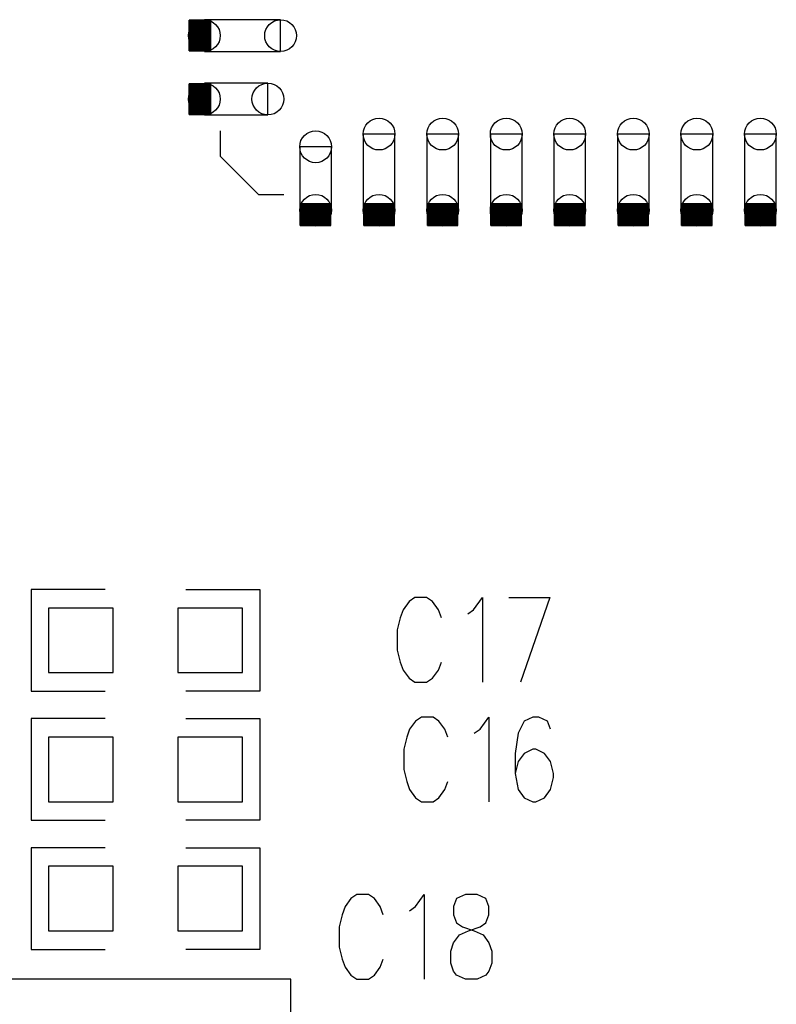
# Model space of a CAD drawing. Extents: x 2 to 38, y 4.3 to 27.6.
# Tile 14 of 25: x 25.7 to 26.7, y 15.2 to 16.5. Entities that reach past the tile are written whole.
import ezdxf

# ---------------------------------------------------------------- set-up
doc = ezdxf.new("R2010")
doc.units = 0
doc.layers.get('0').update_dxf_attribs({"linetype": 'CONTINUOUS'})
doc.layers.add('assy_t', color=3, linetype='CONTINUOUS')

# ---------------------------------------------------------------- blocks, each defined once
blk = doc.blocks.new('D18')
blk.add_lwpolyline([(-0.04232, -0.04232), (0.04232, -0.04232), (0.04232, 0.04232), (-0.04232, 0.04232)], close=True)
blk = doc.blocks.new('D31')
blk.add_lwpolyline([(0.0208, 0.0416), (-0.0208, 0.0416), (-0.0208, -0.0416), (0.0208, -0.0416)], close=True)
for centre in [(0, 0.0416), (0, -0.0416)]:
    blk.add_circle(centre, 0.0208)
blk = doc.blocks.new('D32')
blk.add_lwpolyline([(0.0208, 0.0499), (-0.0208, 0.0499), (-0.0208, -0.0499), (0.0208, -0.0499)], close=True)
for centre in [(0, 0.0499), (0, -0.0499)]:
    blk.add_circle(centre, 0.0208)
blk = doc.blocks.new('D33')
blk.add_lwpolyline([(0.0416, 0.0208), (-0.0416, 0.0208), (-0.0416, -0.0208), (0.0416, -0.0208)], close=True)
for centre in [(-0.0416, 0), (0.0416, 0)]:
    blk.add_circle(centre, 0.0208)
blk = doc.blocks.new('D34')
blk.add_lwpolyline([(0.0499, 0.0208), (-0.0499, 0.0208), (-0.0499, -0.0208), (0.0499, -0.0208)], close=True)
for centre in [(-0.0499, 0), (0.0499, 0)]:
    blk.add_circle(centre, 0.0208)

msp = doc.modelspace()

# ---------------------------------------------------------------- linework, layer by layer
at = {"layer": 'assy_t', "color": 3}
for points in [[(25.945246, 16.461446), (25.945246, 16.501426), (25.916926, 16.501426), (25.916926, 16.461446), (25.945246, 16.461446)], [(25.916926, 16.461446), (25.916926, 16.501426)], [(25.917746, 16.461446), (25.917746, 16.501426)], [(25.918586, 16.461446), (25.918586, 16.501426)], [(25.919426, 16.461446), (25.919426, 16.501426)], [(25.920246, 16.461446), (25.920246, 16.501426)], [(25.921086, 16.461446), (25.921086, 16.501426)], [(25.921926, 16.461446), (25.921926, 16.501426)], [(25.922746, 16.461446), (25.922746, 16.501426)], [(25.923586, 16.461446), (25.923586, 16.501426)], [(25.924426, 16.461446), (25.924426, 16.501426)], [(25.925246, 16.461446), (25.925246, 16.501426)], [(25.926086, 16.461446), (25.926086, 16.501426)], [(25.926926, 16.461446), (25.926926, 16.501426)], [(25.927746, 16.461446), (25.927746, 16.501426)], [(25.928586, 16.461446), (25.928586, 16.501426)], [(25.929426, 16.461446), (25.929426, 16.501426)], [(25.930246, 16.461446), (25.930246, 16.501426)], [(25.931086, 16.461446), (25.931086, 16.501426)], [(25.931926, 16.461446), (25.931926, 16.501426)], [(25.932746, 16.461446), (25.932746, 16.501426)], [(25.933586, 16.461446), (25.933586, 16.501426)], [(25.934426, 16.461446), (25.934426, 16.501426)], [(25.935246, 16.461446), (25.935246, 16.501426)], [(25.936086, 16.461446), (25.936086, 16.501426)], [(25.936926, 16.461446), (25.936926, 16.501426)], [(25.937746, 16.461446), (25.937746, 16.501426)], [(25.938586, 16.461446), (25.938586, 16.501426)], [(25.939426, 16.461446), (25.939426, 16.501426)], [(25.940246, 16.461446), (25.940246, 16.501426)], [(25.941086, 16.461446), (25.941086, 16.501426)], [(25.941906, 16.461446), (25.941906, 16.501426)], [(25.942746, 16.461446), (25.942746, 16.501426)], [(25.943586, 16.461446), (25.943586, 16.501426)], [(25.944406, 16.461446), (25.944406, 16.501426)], [(25.945246, 16.378126), (25.945246, 16.418106), (25.916926, 16.418106), (25.916926, 16.378126), (25.945246, 16.378126)], [(25.916926, 16.378126), (25.916926, 16.418106)], [(25.917746, 16.378126), (25.917746, 16.418106)], [(25.918586, 16.378126), (25.918586, 16.418106)], [(25.919426, 16.378126), (25.919426, 16.418106)], [(25.920246, 16.378126), (25.920246, 16.418106)], [(25.921086, 16.378126), (25.921086, 16.418106)], [(25.921926, 16.378126), (25.921926, 16.418106)], [(25.922746, 16.378126), (25.922746, 16.418106)], [(25.923586, 16.378126), (25.923586, 16.418106)], [(25.924426, 16.378126), (25.924426, 16.418106)], [(25.925246, 16.378126), (25.925246, 16.418106)], [(25.926086, 16.378126), (25.926086, 16.418106)], [(25.926926, 16.378126), (25.926926, 16.418106)], [(25.927746, 16.378126), (25.927746, 16.418106)], [(25.928586, 16.378126), (25.928586, 16.418106)], [(25.929426, 16.378126), (25.929426, 16.418106)], [(25.930246, 16.378126), (25.930246, 16.418106)], [(25.931086, 16.378126), (25.931086, 16.418106)], [(25.931926, 16.378126), (25.931926, 16.418106)], [(25.932746, 16.378126), (25.932746, 16.418106)], [(25.933586, 16.378126), (25.933586, 16.418106)], [(25.934426, 16.378126), (25.934426, 16.418106)], [(25.935246, 16.378126), (25.935246, 16.418106)], [(25.936086, 16.378126), (25.936086, 16.418106)], [(25.936926, 16.378126), (25.936926, 16.418106)], [(25.937746, 16.378126), (25.937746, 16.418106)], [(25.938586, 16.378126), (25.938586, 16.418106)], [(25.939426, 16.378126), (25.939426, 16.418106)], [(25.940246, 16.378126), (25.940246, 16.418106)], [(25.941086, 16.378126), (25.941086, 16.418106)], [(25.941906, 16.378126), (25.941906, 16.418106)], [(25.942746, 16.378126), (25.942746, 16.418106)], [(25.943586, 16.378126), (25.943586, 16.418106)], [(25.944406, 16.378126), (25.944406, 16.418106)], [(25.957746, 16.356466), (25.957746, 16.323146), (26.007726, 16.273146), (26.041066, 16.273146)], [(26.102706, 16.232326), (26.102706, 16.260646), (26.062726, 16.260646), (26.062726, 16.232326), (26.102706, 16.232326)], [(26.062726, 16.232326), (26.062726, 16.260646)], [(26.063546, 16.232326), (26.063546, 16.260646)], [(26.064386, 16.232326), (26.064386, 16.260646)], [(26.065226, 16.232326), (26.065226, 16.260646)], [(26.066046, 16.232326), (26.066046, 16.260646)], [(26.066886, 16.232326), (26.066886, 16.260646)], [(26.067726, 16.232326), (26.067726, 16.260646)], [(26.068546, 16.232326), (26.068546, 16.260646)], [(26.069386, 16.232326), (26.069386, 16.260646)], [(26.070226, 16.232326), (26.070226, 16.260646)], [(26.071046, 16.232326), (26.071046, 16.260646)], [(26.071886, 16.232326), (26.071886, 16.260646)], [(26.072726, 16.232326), (26.072726, 16.260646)], [(26.073546, 16.232326), (26.073546, 16.260646)], [(26.074386, 16.232326), (26.074386, 16.260646)], [(26.075226, 16.232326), (26.075226, 16.260646)], [(26.076046, 16.232326), (26.076046, 16.260646)], [(26.076886, 16.232326), (26.076886, 16.260646)], [(26.077726, 16.232326), (26.077726, 16.260646)], [(26.078546, 16.232326), (26.078546, 16.260646)], [(26.079386, 16.232326), (26.079386, 16.260646)], [(26.080206, 16.232326), (26.080206, 16.260646)], [(26.081046, 16.232326), (26.081046, 16.260646)], [(26.081886, 16.232326), (26.081886, 16.260646)], [(26.082706, 16.232326), (26.082706, 16.260646)], [(26.083546, 16.232326), (26.083546, 16.260646)], [(26.084386, 16.232326), (26.084386, 16.260646)], [(26.085206, 16.232326), (26.085206, 16.260646)], [(26.086046, 16.232326), (26.086046, 16.260646)], [(26.086886, 16.232326), (26.086886, 16.260646)], [(26.087706, 16.232326), (26.087706, 16.260646)], [(26.088546, 16.232326), (26.088546, 16.260646)], [(26.089386, 16.232326), (26.089386, 16.260646)], [(26.090206, 16.232326), (26.090206, 16.260646)], [(26.091046, 16.232326), (26.091046, 16.260646)], [(26.091886, 16.232326), (26.091886, 16.260646)], [(26.092706, 16.232326), (26.092706, 16.260646)], [(26.093546, 16.232326), (26.093546, 16.260646)], [(26.094386, 16.232326), (26.094386, 16.260646)], [(26.095206, 16.232326), (26.095206, 16.260646)], [(26.096046, 16.232326), (26.096046, 16.260646)], [(26.096886, 16.232326), (26.096886, 16.260646)], [(26.097706, 16.232326), (26.097706, 16.260646)], [(26.098546, 16.232326), (26.098546, 16.260646)], [(26.099386, 16.232326), (26.099386, 16.260646)], [(26.100206, 16.232326), (26.100206, 16.260646)], [(26.101046, 16.232326), (26.101046, 16.260646)], [(26.101886, 16.232326), (26.101886, 16.260646)], [(26.186026, 16.232326), (26.186026, 16.260646), (26.146026, 16.260646), (26.146026, 16.232326), (26.186026, 16.232326)], [(26.146026, 16.232326), (26.146026, 16.260646)], [(26.146866, 16.232326), (26.146866, 16.260646)], [(26.147706, 16.232326), (26.147706, 16.260646)], [(26.148526, 16.232326), (26.148526, 16.260646)], [(26.149366, 16.232326), (26.149366, 16.260646)], [(26.150206, 16.232326), (26.150206, 16.260646)], [(26.151026, 16.232326), (26.151026, 16.260646)], [(26.151866, 16.232326), (26.151866, 16.260646)], [(26.152706, 16.232326), (26.152706, 16.260646)], [(26.153526, 16.232326), (26.153526, 16.260646)], [(26.154366, 16.232326), (26.154366, 16.260646)], [(26.155206, 16.232326), (26.155206, 16.260646)], [(26.156026, 16.232326), (26.156026, 16.260646)], [(26.156866, 16.232326), (26.156866, 16.260646)], [(26.157706, 16.232326), (26.157706, 16.260646)], [(26.158526, 16.232326), (26.158526, 16.260646)], [(26.159366, 16.232326), (26.159366, 16.260646)], [(26.160206, 16.232326), (26.160206, 16.260646)], [(26.161026, 16.232326), (26.161026, 16.260646)], [(26.161866, 16.232326), (26.161866, 16.260646)], [(26.162686, 16.232326), (26.162686, 16.260646)], [(26.163526, 16.232326), (26.163526, 16.260646)], [(26.164366, 16.232326), (26.164366, 16.260646)], [(26.165186, 16.232326), (26.165186, 16.260646)], [(26.166026, 16.232326), (26.166026, 16.260646)], [(26.166866, 16.232326), (26.166866, 16.260646)], [(26.167686, 16.232326), (26.167686, 16.260646)], [(26.168526, 16.232326), (26.168526, 16.260646)], [(26.169366, 16.232326), (26.169366, 16.260646)], [(26.170186, 16.232326), (26.170186, 16.260646)], [(26.171026, 16.232326), (26.171026, 16.260646)], [(26.171866, 16.232326), (26.171866, 16.260646)], [(26.172686, 16.232326), (26.172686, 16.260646)], [(26.173526, 16.232326), (26.173526, 16.260646)], [(26.174366, 16.232326), (26.174366, 16.260646)], [(26.175186, 16.232326), (26.175186, 16.260646)], [(26.176026, 16.232326), (26.176026, 16.260646)], [(26.176866, 16.232326), (26.176866, 16.260646)], [(26.177686, 16.232326), (26.177686, 16.260646)], [(26.178526, 16.232326), (26.178526, 16.260646)], [(26.179366, 16.232326), (26.179366, 16.260646)], [(26.180186, 16.232326), (26.180186, 16.260646)], [(26.181026, 16.232326), (26.181026, 16.260646)], [(26.181866, 16.232326), (26.181866, 16.260646)], [(26.182686, 16.232326), (26.182686, 16.260646)], [(26.183526, 16.232326), (26.183526, 16.260646)], [(26.184366, 16.232326), (26.184366, 16.260646)], [(26.185186, 16.232326), (26.185186, 16.260646)], [(26.269346, 16.232326), (26.269346, 16.260646), (26.229346, 16.260646), (26.229346, 16.232326), (26.269346, 16.232326)], [(26.229346, 16.232326), (26.229346, 16.260646)], [(26.230186, 16.232326), (26.230186, 16.260646)], [(26.231006, 16.232326), (26.231006, 16.260646)], [(26.231846, 16.232326), (26.231846, 16.260646)], [(26.232686, 16.232326), (26.232686, 16.260646)], [(26.233506, 16.232326), (26.233506, 16.260646)], [(26.234346, 16.232326), (26.234346, 16.260646)], [(26.235186, 16.232326), (26.235186, 16.260646)], [(26.236006, 16.232326), (26.236006, 16.260646)], [(26.236846, 16.232326), (26.236846, 16.260646)], [(26.237686, 16.232326), (26.237686, 16.260646)], [(26.238506, 16.232326), (26.238506, 16.260646)], [(26.239346, 16.232326), (26.239346, 16.260646)], [(26.240186, 16.232326), (26.240186, 16.260646)], [(26.241006, 16.232326), (26.241006, 16.260646)], [(26.241846, 16.232326), (26.241846, 16.260646)], [(26.242686, 16.232326), (26.242686, 16.260646)], [(26.243506, 16.232326), (26.243506, 16.260646)], [(26.244346, 16.232326), (26.244346, 16.260646)], [(26.245166, 16.232326), (26.245166, 16.260646)], [(26.246006, 16.232326), (26.246006, 16.260646)], [(26.246846, 16.232326), (26.246846, 16.260646)], [(26.247666, 16.232326), (26.247666, 16.260646)], [(26.248506, 16.232326), (26.248506, 16.260646)], [(26.249346, 16.232326), (26.249346, 16.260646)], [(26.250166, 16.232326), (26.250166, 16.260646)], [(26.251006, 16.232326), (26.251006, 16.260646)], [(26.251846, 16.232326), (26.251846, 16.260646)], [(26.252666, 16.232326), (26.252666, 16.260646)], [(26.253506, 16.232326), (26.253506, 16.260646)], [(26.254346, 16.232326), (26.254346, 16.260646)], [(26.255166, 16.232326), (26.255166, 16.260646)], [(26.256006, 16.232326), (26.256006, 16.260646)], [(26.256846, 16.232326), (26.256846, 16.260646)], [(26.257666, 16.232326), (26.257666, 16.260646)], [(26.258506, 16.232326), (26.258506, 16.260646)], [(26.259346, 16.232326), (26.259346, 16.260646)], [(26.260166, 16.232326), (26.260166, 16.260646)], [(26.261006, 16.232326), (26.261006, 16.260646)], [(26.261846, 16.232326), (26.261846, 16.260646)], [(26.262666, 16.232326), (26.262666, 16.260646)], [(26.263506, 16.232326), (26.263506, 16.260646)], [(26.264346, 16.232326), (26.264346, 16.260646)], [(26.265166, 16.232326), (26.265166, 16.260646)], [(26.266006, 16.232326), (26.266006, 16.260646)], [(26.266846, 16.232326), (26.266846, 16.260646)], [(26.267666, 16.232326), (26.267666, 16.260646)], [(26.268506, 16.232326), (26.268506, 16.260646)], [(26.352646, 16.232326), (26.352646, 16.260646), (26.312666, 16.260646), (26.312666, 16.232326), (26.352646, 16.232326)], [(26.312666, 16.232326), (26.312666, 16.260646)], [(26.313486, 16.232326), (26.313486, 16.260646)], [(26.314326, 16.232326), (26.314326, 16.260646)], [(26.315166, 16.232326), (26.315166, 16.260646)], [(26.315986, 16.232326), (26.315986, 16.260646)], [(26.316826, 16.232326), (26.316826, 16.260646)], [(26.317666, 16.232326), (26.317666, 16.260646)], [(26.318486, 16.232326), (26.318486, 16.260646)], [(26.319326, 16.232326), (26.319326, 16.260646)], [(26.320166, 16.232326), (26.320166, 16.260646)], [(26.320986, 16.232326), (26.320986, 16.260646)], [(26.321826, 16.232326), (26.321826, 16.260646)], [(26.322666, 16.232326), (26.322666, 16.260646)], [(26.323486, 16.232326), (26.323486, 16.260646)], [(26.324326, 16.232326), (26.324326, 16.260646)], [(26.325166, 16.232326), (26.325166, 16.260646)], [(26.325986, 16.232326), (26.325986, 16.260646)], [(26.326826, 16.232326), (26.326826, 16.260646)], [(26.327646, 16.232326), (26.327646, 16.260646)], [(26.328486, 16.232326), (26.328486, 16.260646)], [(26.329326, 16.232326), (26.329326, 16.260646)], [(26.330146, 16.232326), (26.330146, 16.260646)], [(26.330986, 16.232326), (26.330986, 16.260646)], [(26.331826, 16.232326), (26.331826, 16.260646)], [(26.332646, 16.232326), (26.332646, 16.260646)], [(26.333486, 16.232326), (26.333486, 16.260646)], [(26.334326, 16.232326), (26.334326, 16.260646)], [(26.335146, 16.232326), (26.335146, 16.260646)], [(26.335986, 16.232326), (26.335986, 16.260646)], [(26.336826, 16.232326), (26.336826, 16.260646)], [(26.337646, 16.232326), (26.337646, 16.260646)], [(26.338486, 16.232326), (26.338486, 16.260646)], [(26.339326, 16.232326), (26.339326, 16.260646)], [(26.340146, 16.232326), (26.340146, 16.260646)], [(26.340986, 16.232326), (26.340986, 16.260646)], [(26.341826, 16.232326), (26.341826, 16.260646)], [(26.342646, 16.232326), (26.342646, 16.260646)], [(26.343486, 16.232326), (26.343486, 16.260646)], [(26.344326, 16.232326), (26.344326, 16.260646)], [(26.345146, 16.232326), (26.345146, 16.260646)], [(26.345986, 16.232326), (26.345986, 16.260646)], [(26.346826, 16.232326), (26.346826, 16.260646)], [(26.347646, 16.232326), (26.347646, 16.260646)], [(26.348486, 16.232326), (26.348486, 16.260646)], [(26.349326, 16.232326), (26.349326, 16.260646)], [(26.350146, 16.232326), (26.350146, 16.260646)], [(26.350986, 16.232326), (26.350986, 16.260646)], [(26.351826, 16.232326), (26.351826, 16.260646)], [(26.435966, 16.232326), (26.435966, 16.260646), (26.395966, 16.260646), (26.395966, 16.232326), (26.435966, 16.232326)], [(26.395966, 16.232326), (26.395966, 16.260646)], [(26.396806, 16.232326), (26.396806, 16.260646)], [(26.397646, 16.232326), (26.397646, 16.260646)], [(26.398466, 16.232326), (26.398466, 16.260646)], [(26.399306, 16.232326), (26.399306, 16.260646)], [(26.400146, 16.232326), (26.400146, 16.260646)], [(26.400966, 16.232326), (26.400966, 16.260646)], [(26.401806, 16.232326), (26.401806, 16.260646)], [(26.402646, 16.232326), (26.402646, 16.260646)], [(26.403466, 16.232326), (26.403466, 16.260646)], [(26.404306, 16.232326), (26.404306, 16.260646)], [(26.405146, 16.232326), (26.405146, 16.260646)], [(26.405966, 16.232326), (26.405966, 16.260646)], [(26.406806, 16.232326), (26.406806, 16.260646)], [(26.407646, 16.232326), (26.407646, 16.260646)], [(26.408466, 16.232326), (26.408466, 16.260646)], [(26.409306, 16.232326), (26.409306, 16.260646)], [(26.410126, 16.232326), (26.410126, 16.260646)], [(26.410966, 16.232326), (26.410966, 16.260646)], [(26.411806, 16.232326), (26.411806, 16.260646)], [(26.412626, 16.232326), (26.412626, 16.260646)], [(26.413466, 16.232326), (26.413466, 16.260646)], [(26.414306, 16.232326), (26.414306, 16.260646)], [(26.415126, 16.232326), (26.415126, 16.260646)], [(26.415966, 16.232326), (26.415966, 16.260646)], [(26.416806, 16.232326), (26.416806, 16.260646)], [(26.417626, 16.232326), (26.417626, 16.260646)], [(26.418466, 16.232326), (26.418466, 16.260646)], [(26.419306, 16.232326), (26.419306, 16.260646)], [(26.420126, 16.232326), (26.420126, 16.260646)], [(26.420966, 16.232326), (26.420966, 16.260646)], [(26.421806, 16.232326), (26.421806, 16.260646)], [(26.422626, 16.232326), (26.422626, 16.260646)], [(26.423466, 16.232326), (26.423466, 16.260646)], [(26.424306, 16.232326), (26.424306, 16.260646)], [(26.425126, 16.232326), (26.425126, 16.260646)], [(26.425966, 16.232326), (26.425966, 16.260646)], [(26.426806, 16.232326), (26.426806, 16.260646)], [(26.427626, 16.232326), (26.427626, 16.260646)], [(26.428466, 16.232326), (26.428466, 16.260646)], [(26.429306, 16.232326), (26.429306, 16.260646)], [(26.430126, 16.232326), (26.430126, 16.260646)], [(26.430966, 16.232326), (26.430966, 16.260646)], [(26.431806, 16.232326), (26.431806, 16.260646)], [(26.432626, 16.232326), (26.432626, 16.260646)], [(26.433466, 16.232326), (26.433466, 16.260646)], [(26.434306, 16.232326), (26.434306, 16.260646)], [(26.435126, 16.232326), (26.435126, 16.260646)], [(26.519266, 16.232326), (26.519266, 16.260646), (26.479286, 16.260646), (26.479286, 16.232326), (26.519266, 16.232326)], [(26.479286, 16.232326), (26.479286, 16.260646)], [(26.480126, 16.232326), (26.480126, 16.260646)], [(26.480946, 16.232326), (26.480946, 16.260646)], [(26.481786, 16.232326), (26.481786, 16.260646)], [(26.482626, 16.232326), (26.482626, 16.260646)], [(26.483446, 16.232326), (26.483446, 16.260646)], [(26.484286, 16.232326), (26.484286, 16.260646)], [(26.485126, 16.232326), (26.485126, 16.260646)], [(26.485946, 16.232326), (26.485946, 16.260646)], [(26.486786, 16.232326), (26.486786, 16.260646)], [(26.487626, 16.232326), (26.487626, 16.260646)], [(26.488446, 16.232326), (26.488446, 16.260646)], [(26.489286, 16.232326), (26.489286, 16.260646)], [(26.490126, 16.232326), (26.490126, 16.260646)], [(26.490946, 16.232326), (26.490946, 16.260646)], [(26.491786, 16.232326), (26.491786, 16.260646)], [(26.492606, 16.232326), (26.492606, 16.260646)], [(26.493446, 16.232326), (26.493446, 16.260646)], [(26.494286, 16.232326), (26.494286, 16.260646)], [(26.495106, 16.232326), (26.495106, 16.260646)], [(26.495946, 16.232326), (26.495946, 16.260646)], [(26.496786, 16.232326), (26.496786, 16.260646)], [(26.497606, 16.232326), (26.497606, 16.260646)], [(26.498446, 16.232326), (26.498446, 16.260646)], [(26.499286, 16.232326), (26.499286, 16.260646)], [(26.500106, 16.232326), (26.500106, 16.260646)], [(26.500946, 16.232326), (26.500946, 16.260646)], [(26.501786, 16.232326), (26.501786, 16.260646)], [(26.502606, 16.232326), (26.502606, 16.260646)], [(26.503446, 16.232326), (26.503446, 16.260646)], [(26.504286, 16.232326), (26.504286, 16.260646)], [(26.505106, 16.232326), (26.505106, 16.260646)], [(26.505946, 16.232326), (26.505946, 16.260646)], [(26.506786, 16.232326), (26.506786, 16.260646)], [(26.507606, 16.232326), (26.507606, 16.260646)], [(26.508446, 16.232326), (26.508446, 16.260646)], [(26.509286, 16.232326), (26.509286, 16.260646)], [(26.510106, 16.232326), (26.510106, 16.260646)], [(26.510946, 16.232326), (26.510946, 16.260646)], [(26.511786, 16.232326), (26.511786, 16.260646)], [(26.512606, 16.232326), (26.512606, 16.260646)], [(26.513446, 16.232326), (26.513446, 16.260646)], [(26.514286, 16.232326), (26.514286, 16.260646)], [(26.515106, 16.232326), (26.515106, 16.260646)], [(26.515946, 16.232326), (26.515946, 16.260646)], [(26.516786, 16.232326), (26.516786, 16.260646)], [(26.517606, 16.232326), (26.517606, 16.260646)], [(26.518446, 16.232326), (26.518446, 16.260646)], [(26.602586, 16.232326), (26.602586, 16.260646), (26.562606, 16.260646), (26.562606, 16.232326), (26.602586, 16.232326)], [(26.562606, 16.232326), (26.562606, 16.260646)], [(26.563426, 16.232326), (26.563426, 16.260646)], [(26.564266, 16.232326), (26.564266, 16.260646)], [(26.565106, 16.232326), (26.565106, 16.260646)], [(26.565926, 16.232326), (26.565926, 16.260646)], [(26.566766, 16.232326), (26.566766, 16.260646)], [(26.567606, 16.232326), (26.567606, 16.260646)], [(26.568426, 16.232326), (26.568426, 16.260646)], [(26.569266, 16.232326), (26.569266, 16.260646)], [(26.570106, 16.232326), (26.570106, 16.260646)], [(26.570926, 16.232326), (26.570926, 16.260646)], [(26.571766, 16.232326), (26.571766, 16.260646)], [(26.572606, 16.232326), (26.572606, 16.260646)], [(26.573426, 16.232326), (26.573426, 16.260646)], [(26.574266, 16.232326), (26.574266, 16.260646)], [(26.575086, 16.232326), (26.575086, 16.260646)], [(26.575926, 16.232326), (26.575926, 16.260646)], [(26.576766, 16.232326), (26.576766, 16.260646)], [(26.577586, 16.232326), (26.577586, 16.260646)], [(26.578426, 16.232326), (26.578426, 16.260646)], [(26.579266, 16.232326), (26.579266, 16.260646)], [(26.580086, 16.232326), (26.580086, 16.260646)], [(26.580926, 16.232326), (26.580926, 16.260646)], [(26.581766, 16.232326), (26.581766, 16.260646)], [(26.582586, 16.232326), (26.582586, 16.260646)], [(26.583426, 16.232326), (26.583426, 16.260646)], [(26.584266, 16.232326), (26.584266, 16.260646)], [(26.585086, 16.232326), (26.585086, 16.260646)], [(26.585926, 16.232326), (26.585926, 16.260646)], [(26.586766, 16.232326), (26.586766, 16.260646)], [(26.587586, 16.232326), (26.587586, 16.260646)], [(26.588426, 16.232326), (26.588426, 16.260646)], [(26.589266, 16.232326), (26.589266, 16.260646)], [(26.590086, 16.232326), (26.590086, 16.260646)], [(26.590926, 16.232326), (26.590926, 16.260646)], [(26.591766, 16.232326), (26.591766, 16.260646)], [(26.592586, 16.232326), (26.592586, 16.260646)], [(26.593426, 16.232326), (26.593426, 16.260646)], [(26.594266, 16.232326), (26.594266, 16.260646)], [(26.595086, 16.232326), (26.595086, 16.260646)], [(26.595926, 16.232326), (26.595926, 16.260646)], [(26.596766, 16.232326), (26.596766, 16.260646)], [(26.597586, 16.232326), (26.597586, 16.260646)], [(26.598426, 16.232326), (26.598426, 16.260646)], [(26.599266, 16.232326), (26.599266, 16.260646)], [(26.600086, 16.232326), (26.600086, 16.260646)], [(26.600926, 16.232326), (26.600926, 16.260646)], [(26.601746, 16.232326), (26.601746, 16.260646)], [(26.685906, 16.232326), (26.685906, 16.260646), (26.645906, 16.260646), (26.645906, 16.232326), (26.685906, 16.232326)], [(26.645906, 16.232326), (26.645906, 16.260646)], [(26.646746, 16.232326), (26.646746, 16.260646)], [(26.647586, 16.232326), (26.647586, 16.260646)], [(26.648406, 16.232326), (26.648406, 16.260646)], [(26.649246, 16.232326), (26.649246, 16.260646)], [(26.650086, 16.232326), (26.650086, 16.260646)], [(26.650906, 16.232326), (26.650906, 16.260646)], [(26.651746, 16.232326), (26.651746, 16.260646)], [(26.652586, 16.232326), (26.652586, 16.260646)], [(26.653406, 16.232326), (26.653406, 16.260646)], [(26.654246, 16.232326), (26.654246, 16.260646)], [(26.655086, 16.232326), (26.655086, 16.260646)], [(26.655906, 16.232326), (26.655906, 16.260646)], [(26.656746, 16.232326), (26.656746, 16.260646)], [(26.657566, 16.232326), (26.657566, 16.260646)], [(26.658406, 16.232326), (26.658406, 16.260646)], [(26.659246, 16.232326), (26.659246, 16.260646)], [(26.660066, 16.232326), (26.660066, 16.260646)], [(26.660906, 16.232326), (26.660906, 16.260646)], [(26.661746, 16.232326), (26.661746, 16.260646)], [(26.662566, 16.232326), (26.662566, 16.260646)], [(26.663406, 16.232326), (26.663406, 16.260646)], [(26.664246, 16.232326), (26.664246, 16.260646)], [(26.665066, 16.232326), (26.665066, 16.260646)], [(26.665906, 16.232326), (26.665906, 16.260646)], [(26.666746, 16.232326), (26.666746, 16.260646)], [(26.667566, 16.232326), (26.667566, 16.260646)], [(26.668406, 16.232326), (26.668406, 16.260646)], [(26.669246, 16.232326), (26.669246, 16.260646)], [(26.670066, 16.232326), (26.670066, 16.260646)], [(26.670906, 16.232326), (26.670906, 16.260646)], [(26.671746, 16.232326), (26.671746, 16.260646)], [(26.672566, 16.232326), (26.672566, 16.260646)], [(26.673406, 16.232326), (26.673406, 16.260646)], [(26.674246, 16.232326), (26.674246, 16.260646)], [(26.675066, 16.232326), (26.675066, 16.260646)], [(26.675906, 16.232326), (26.675906, 16.260646)], [(26.676746, 16.232326), (26.676746, 16.260646)], [(26.677566, 16.232326), (26.677566, 16.260646)], [(26.678406, 16.232326), (26.678406, 16.260646)], [(26.679246, 16.232326), (26.679246, 16.260646)], [(26.680066, 16.232326), (26.680066, 16.260646)], [(26.680906, 16.232326), (26.680906, 16.260646)], [(26.681746, 16.232326), (26.681746, 16.260646)], [(26.682566, 16.232326), (26.682566, 16.260646)], [(26.683406, 16.232326), (26.683406, 16.260646)], [(26.684226, 16.232326), (26.684226, 16.260646)], [(26.685066, 16.232326), (26.685066, 16.260646)], [(25.806866, 15.755106), (25.709806, 15.755106), (25.709806, 15.621806), (25.806866, 15.621806)], [(25.912666, 15.755106), (26.009726, 15.755106), (26.009726, 15.621806), (25.912666, 15.621806)], [(26.247606, 15.718086), (26.243746, 15.728666), (26.236066, 15.739246), (26.228366, 15.744546), (26.212966, 15.744546), (26.205286, 15.739246), (26.197586, 15.728666), (26.193746, 15.718086), (26.189886, 15.702206), (26.189886, 15.675766), (26.193746, 15.659886), (26.197586, 15.649306), (26.205286, 15.638726), (26.212966, 15.633446), (26.228366, 15.633446), (26.236066, 15.638726), (26.243746, 15.649306), (26.247606, 15.659886)], [(26.282226, 15.723366), (26.289926, 15.728666), (26.301466, 15.744546), (26.301466, 15.633446)], [(26.336086, 15.744546), (26.389966, 15.744546)], [(26.389966, 15.744546), (26.351486, 15.633446)], [(25.806866, 15.585826), (25.709806, 15.585826), (25.709806, 15.452526)], [(25.912666, 15.585826), (26.009726, 15.585826), (26.009726, 15.452526)], [(26.256066, 15.561486), (26.252226, 15.572066), (26.244526, 15.582646), (26.236826, 15.587946), (26.221446, 15.587946), (26.213746, 15.582646), (26.206046, 15.572066), (26.202206, 15.561486), (26.198346, 15.545626), (26.198346, 15.519166), (26.202206, 15.503286), (26.206046, 15.492706), (26.213746, 15.482126), (26.221446, 15.476846), (26.236826, 15.476846), (26.244526, 15.482126), (26.252226, 15.492706), (26.256066, 15.503286)], [(26.290686, 15.566786), (26.298386, 15.572066), (26.309926, 15.587946), (26.309926, 15.476846)], [(26.390726, 15.572066), (26.386886, 15.582646), (26.375346, 15.587946), (26.367646, 15.587946), (26.356106, 15.582646), (26.348406, 15.566786), (26.344566, 15.540326), (26.344566, 15.513886), (26.348406, 15.492706), (26.356106, 15.482126), (26.367646, 15.476846), (26.371486, 15.476846), (26.383046, 15.482126)], [(26.383046, 15.540326), (26.371486, 15.545626), (26.367646, 15.545626), (26.356106, 15.540326), (26.348406, 15.529746), (26.344566, 15.513886)], [(26.383046, 15.482126), (26.390726, 15.492706), (26.394586, 15.508586), (26.394586, 15.513886), (26.390726, 15.529746), (26.383046, 15.540326)], [(25.709806, 15.452526), (25.806866, 15.452526)], [(26.009726, 15.452526), (25.912666, 15.452526)], [(25.806866, 15.416526), (25.709806, 15.416526), (25.709806, 15.283226), (25.806866, 15.283226)], [(25.912666, 15.416526), (26.009726, 15.416526), (26.009726, 15.283226), (25.912666, 15.283226)], [(26.171426, 15.328706), (26.167566, 15.339286), (26.159886, 15.349866), (26.152186, 15.355166), (26.136786, 15.355166), (26.129106, 15.349866), (26.121406, 15.339286), (26.117546, 15.328706), (26.113706, 15.312846), (26.113706, 15.286386), (26.117546, 15.270526), (26.121406, 15.259946), (26.129106, 15.249366), (26.136786, 15.244066), (26.152186, 15.244066), (26.159886, 15.249366), (26.167566, 15.259946), (26.171426, 15.270526)], [(26.206046, 15.334006), (26.213746, 15.339286), (26.225286, 15.355166), (26.225286, 15.244066)], [(26.279146, 15.355166), (26.267606, 15.349866), (26.263766, 15.339286), (26.263766, 15.328706), (26.267606, 15.318126), (26.275306, 15.312846), (26.290686, 15.307546), (26.302246, 15.302266), (26.309926, 15.291686), (26.313786, 15.281106), (26.313786, 15.265226), (26.309926, 15.254646), (26.306086, 15.249366), (26.294546, 15.244066), (26.279146, 15.244066), (26.267606, 15.249366), (26.263766, 15.254646), (26.259906, 15.265226), (26.259906, 15.281106), (26.263766, 15.291686), (26.271466, 15.302266), (26.283006, 15.307546), (26.298386, 15.312846), (26.306086, 15.318126), (26.309926, 15.328706), (26.309926, 15.339286), (26.306086, 15.349866), (26.294546, 15.355166), (26.279146, 15.355166)], [(25.732806, 14.609226), (26.050226, 14.609226), (26.050226, 15.244066), (25.394206, 15.244066), (25.394206, 14.609226), (25.732806, 14.609226)]]:
    msp.add_lwpolyline(points, dxfattribs=at)

# ---------------------------------------------------------------- block references
at = {"layer": 'assy_t'}
for name, p in [('D34', (25.986906, 16.481426)), ('D33', (25.978566, 16.398126)), ('D32', (26.166026, 16.302306)), ('D32', (26.249346, 16.302306)), ('D32', (26.332646, 16.302306)), ('D32', (26.415966, 16.302306)), ('D32', (26.499286, 16.302306)), ('D32', (26.582586, 16.302306)), ('D32', (26.665906, 16.302306)), ('D31', (26.082706, 16.293986)), ('D18', (25.775126, 15.688466)), ('D18', (25.944406, 15.688466)), ('D18', (25.775126, 15.519166)), ('D18', (25.944406, 15.519166)), ('D18', (25.775126, 15.349866)), ('D18', (25.944406, 15.349866))]:
    msp.add_blockref(name, p, dxfattribs=at)

doc.saveas('drawing.dxf')
